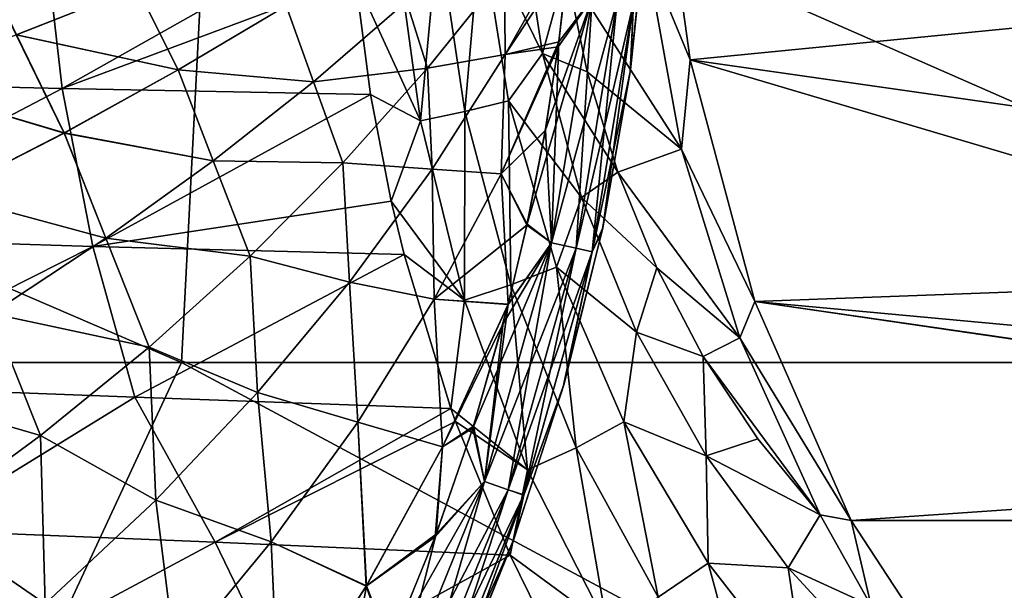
# Model space of a CAD drawing. Header units: metres. Extents: x -31 to 127, y -24 to 31.
# Tile 51 of 67: x 74.37 to 83.13, y -7.46 to -2.39. Entities that reach past the tile are written whole.
import ezdxf

# ---------------------------------------------------------------- set-up
doc = ezdxf.new("R2010")
doc.units = ezdxf.units.M
doc.layers.add('solid_13_381_041_XXX', color=7, linetype='CONTINUOUS')

msp = doc.modelspace()

# ---------------------------------------------------------------- linework, layer by layer
at = {"layer": 'solid_13_381_041_XXX'}
for points in [[(63.076927, -5.437656, 116.500481), (75.810173, -5.437519, 116.404778), (63.177544, -0.000002, 116.591469)], [(75.810173, -5.437519, 116.404778), (76.09156, -0.000004, 116.496918), (63.177544, -0.000002, 116.591469)], [(75.810173, -5.437519, 116.404778), (88.485725, -5.43728, 116.253616), (76.09156, -0.000004, 116.496918)], [(88.485725, -5.43728, 116.253616), (89.00058, -0.000008, 116.329041), (76.09156, -0.000004, 116.496918)], [(78.472176, -1.571682, 86.851082), (78.817268, -1.361088, 86.96067), (79.020027, -2.693497, 87.104797)], [(78.817268, -1.361088, 86.96067), (79.226974, -1.936257, 87.203484), (79.020027, -2.693497, 87.104797)], [(80.145645, -1.383227, 87.314178), (80.334839, -2.749225, 87.446655), (79.938927, -1.793789, 87.701996)], [(85.464806, -2.244101, 91.038696), (80.334839, -2.749225, 87.446655), (80.145645, -1.383227, 87.314178)], [(79.802727, -2.836613, 142.783401), (79.949883, -1.4312, 144.452744), (79.800087, -2.855421, 144.452576)], [(79.829887, -2.240978, 144.702988), (79.800087, -2.855421, 144.452576), (79.949883, -1.4312, 144.452744)], [(79.802727, -2.836613, 142.783401), (79.95063, -1.420501, 142.783234), (79.949883, -1.4312, 144.452744)], [(79.829956, -2.241009, 142.533188), (79.95063, -1.420501, 142.783234), (79.802727, -2.836613, 142.783401)], [(71.832405, -1.490406, 88.941589), (74.580406, -1.527408, 87.897751), (71.986473, -2.936584, 89.089287)], [(74.580406, -1.527408, 87.897751), (74.748299, -3.00258, 88.055763), (71.986473, -2.936584, 89.089287)], [(74.580406, -1.527408, 87.897751), (77.316429, -1.555323, 86.911156), (74.748299, -3.00258, 88.055763)], [(77.316429, -1.555323, 86.911156), (77.357124, -2.028431, 86.951797), (74.748299, -3.00258, 88.055763)], [(78.329185, -3.207813, 86.989578), (78.093201, -1.614398, 86.800346), (78.472176, -1.571682, 86.851082)], [(78.329185, -3.207813, 86.989578), (78.472176, -1.571682, 86.851082), (78.719185, -3.113192, 87.03492)], [(78.719185, -3.113192, 87.03492), (78.472176, -1.571682, 86.851082), (79.020027, -2.693497, 87.104797)], [(77.935043, -3.291317, 87.020927), (77.357124, -2.028431, 86.951797), (77.710754, -1.652223, 86.822449)], [(77.935043, -3.291317, 87.020927), (77.710754, -1.652223, 86.822449), (78.093201, -1.614398, 86.800346)], [(77.935043, -3.291317, 87.020927), (78.093201, -1.614398, 86.800346), (78.329185, -3.207813, 86.989578)], [(73.929863, -1.668485, 141.828461), (75.412605, -2.102057, 141.898651), (74.341164, -2.526996, 141.851685)], [(74.341354, -2.526913, 145.384277), (75.412811, -2.101965, 145.337311), (73.929977, -1.66845, 145.407501)], [(78.68306, -1.971724, 142.056122), (79.267128, -1.679703, 142.084183), (78.689606, -2.702314, 142.060745)], [(78.689552, -2.702387, 145.175232), (79.267151, -1.679758, 145.151794), (78.683182, -1.971559, 145.179855)], [(78.689552, -2.702387, 145.175232), (79.251251, -1.851345, 145.15184), (79.267151, -1.679758, 145.151794)], [(78.689606, -2.702314, 142.060745), (79.267128, -1.679703, 142.084183), (79.166901, -2.587183, 142.083984)], [(79.166901, -2.587183, 142.083984), (79.267128, -1.679703, 142.084183), (79.251221, -1.851475, 142.084137)], [(79.226974, -1.936257, 87.203484), (79.938927, -1.793789, 87.701996), (80.255531, -3.543342, 87.923691)], [(80.334839, -2.749225, 87.446655), (80.255531, -3.543342, 87.923691), (79.938927, -1.793789, 87.701996)], [(78.689552, -2.702387, 145.175232), (79.16095, -2.6319, 145.151993), (79.251251, -1.851345, 145.15184)], [(79.461189, -2.20013, 145.093231), (79.251251, -1.851345, 145.15184), (79.16095, -2.6319, 145.151993)], [(79.166901, -2.587183, 142.083984), (79.251221, -1.851475, 142.084137), (79.461578, -2.200195, 142.142914)], [(77.998665, -2.823141, 145.20871), (78.683182, -1.971559, 145.179855), (77.812042, -2.231223, 145.221664)], [(77.812073, -2.2312, 142.014313), (78.68306, -1.971724, 142.056122), (77.99855, -2.823292, 142.027252)], [(77.99855, -2.823292, 142.027252), (78.68306, -1.971724, 142.056122), (78.689606, -2.702314, 142.060745)], [(78.689552, -2.702387, 145.175232), (78.683182, -1.971559, 145.179855), (77.998665, -2.823141, 145.20871)], [(79.020027, -2.693497, 87.104797), (79.226974, -1.936257, 87.203484), (79.418236, -2.855146, 87.33741)], [(79.418236, -2.855146, 87.33741), (79.226974, -1.936257, 87.203484), (80.255531, -3.543342, 87.923691)], [(77.357124, -2.028431, 86.951797), (77.492111, -3.056379, 87.080612), (74.748299, -3.00258, 88.055763)], [(77.935043, -3.291317, 87.020927), (77.492111, -3.056379, 87.080612), (77.357124, -2.028431, 86.951797)], [(74.341164, -2.526996, 141.851685), (75.412605, -2.102057, 141.898651), (75.78083, -2.838293, 141.920502)], [(75.781105, -2.838127, 145.31546), (75.412811, -2.101965, 145.337311), (74.341354, -2.526913, 145.384277)], [(75.412605, -2.102057, 141.898651), (76.740791, -2.268135, 141.962479), (75.78083, -2.838293, 141.920502)], [(75.781105, -2.838127, 145.31546), (76.741074, -2.267952, 145.273483), (75.412811, -2.101965, 145.337311)], [(75.78083, -2.838293, 141.920502), (76.740791, -2.268135, 141.962479), (76.982925, -2.94303, 141.978561)], [(76.98288, -2.943054, 145.257416), (76.741074, -2.267952, 145.273483), (75.781105, -2.838127, 145.31546)], [(76.740791, -2.268135, 141.962479), (77.812073, -2.2312, 142.014313), (76.982925, -2.94303, 141.978561)], [(76.98288, -2.943054, 145.257416), (77.812042, -2.231223, 145.221664), (76.741074, -2.267952, 145.273483)], [(77.998665, -2.823141, 145.20871), (77.812042, -2.231223, 145.221664), (76.98288, -2.943054, 145.257416)], [(76.982925, -2.94303, 141.978561), (77.812073, -2.2312, 142.014313), (77.99855, -2.823292, 142.027252)], [(79.461189, -2.20013, 145.093231), (79.044975, -3.380362, 145.152176), (78.880875, -4.217706, 145.152359)], [(79.099976, -4.373842, 145.093445), (79.461189, -2.20013, 145.093231), (78.880875, -4.217706, 145.152359)], [(79.461189, -2.20013, 145.093231), (79.16095, -2.6319, 145.151993), (79.044975, -3.380362, 145.152176)], [(79.684326, -2.224841, 144.935211), (79.461189, -2.20013, 145.093231), (79.099976, -4.373842, 145.093445)], [(79.319, -4.422714, 144.935303), (79.684326, -2.224841, 144.935211), (79.099976, -4.373842, 145.093445)], [(79.166901, -2.587183, 142.083984), (79.461578, -2.200195, 142.142914), (79.100349, -4.37397, 142.1427)], [(79.319221, -4.422808, 142.300919), (79.100349, -4.37397, 142.1427), (79.461578, -2.200195, 142.142914)], [(79.319, -4.422714, 144.935303), (79.829887, -2.240978, 144.702988), (79.684326, -2.224841, 144.935211)], [(79.319, -4.422714, 144.935303), (79.461815, -4.45461, 144.703003), (79.829887, -2.240978, 144.702988)], [(79.319221, -4.422808, 142.300919), (79.461578, -2.200195, 142.142914), (79.684547, -2.224888, 142.30101)], [(79.319221, -4.422808, 142.300919), (79.684547, -2.224888, 142.30101), (79.461884, -4.45467, 142.533188)], [(79.829887, -2.240978, 144.702988), (79.461815, -4.45461, 144.703003), (79.800087, -2.855421, 144.452576)], [(79.684547, -2.224888, 142.30101), (79.829956, -2.241009, 142.533188), (79.461884, -4.45467, 142.533188)], [(79.461884, -4.45467, 142.533188), (79.829956, -2.241009, 142.533188), (79.556374, -4.241447, 142.783401)], [(79.829956, -2.241009, 142.533188), (79.802727, -2.836613, 142.783401), (79.556374, -4.241447, 142.783401)], [(85.464806, -2.244101, 91.038696), (86.037628, -3.563284, 91.439796), (80.334839, -2.749225, 87.446655)], [(73.227875, -2.942455, 141.804428), (74.341164, -2.526996, 141.851685), (74.766884, -3.398659, 141.877747)], [(74.767143, -3.39851, 145.358215), (74.341354, -2.526913, 145.384277), (73.22805, -2.942382, 145.431549)], [(74.341164, -2.526996, 141.851685), (75.78083, -2.838293, 141.920502), (74.766884, -3.398659, 141.877747)], [(74.767143, -3.39851, 145.358215), (75.781105, -2.838127, 145.31546), (74.341354, -2.526913, 145.384277)], [(78.651985, -3.761771, 142.06752), (79.166901, -2.587183, 142.083984), (79.045921, -3.374853, 142.083801)], [(78.689606, -2.702314, 142.060745), (79.166901, -2.587183, 142.083984), (78.651985, -3.761771, 142.06752)], [(79.045921, -3.374853, 142.083801), (79.166901, -2.587183, 142.083984), (79.100349, -4.37397, 142.1427)], [(77.99855, -2.823292, 142.027252), (78.689606, -2.702314, 142.060745), (78.039703, -3.721229, 142.036713)], [(78.039635, -3.721302, 145.199265), (78.689552, -2.702387, 145.175232), (77.998665, -2.823141, 145.20871)], [(78.652138, -3.761424, 145.168442), (78.689552, -2.702387, 145.175232), (78.039635, -3.721302, 145.199265)], [(78.039703, -3.721229, 142.036713), (78.689606, -2.702314, 142.060745), (78.651985, -3.761771, 142.06752)], [(78.652138, -3.761424, 145.168442), (79.044975, -3.380362, 145.152176), (79.16095, -2.6319, 145.151993)], [(78.652138, -3.761424, 145.168442), (79.16095, -2.6319, 145.151993), (78.689552, -2.702387, 145.175232)], [(78.719185, -3.113192, 87.03492), (79.020027, -2.693497, 87.104797), (79.366776, -3.970536, 87.35141)], [(79.020027, -2.693497, 87.104797), (79.418236, -2.855146, 87.33741), (79.690208, -3.747802, 87.527847)], [(79.020027, -2.693497, 87.104797), (79.690208, -3.747802, 87.527847), (79.366776, -3.970536, 87.35141)], [(80.334839, -2.749225, 87.446655), (80.908508, -4.895294, 87.848343), (80.255531, -3.543342, 87.923691)], [(86.845268, -4.677745, 92.00531), (80.908508, -4.895294, 87.848343), (80.334839, -2.749225, 87.446655)], [(86.037628, -3.563284, 91.439796), (86.845268, -4.677745, 92.00531), (80.334839, -2.749225, 87.446655)], [(74.766884, -3.398659, 141.877747), (75.78083, -2.838293, 141.920502), (76.091469, -3.644509, 141.941803)], [(76.091415, -3.644535, 145.294189), (75.781105, -2.838127, 145.31546), (74.767143, -3.39851, 145.358215)], [(75.78083, -2.838293, 141.920502), (76.982925, -2.94303, 141.978561), (76.091469, -3.644509, 141.941803)], [(76.091415, -3.644535, 145.294189), (76.98288, -2.943054, 145.257416), (75.781105, -2.838127, 145.31546)], [(77.244797, -3.664517, 145.238693), (77.998665, -2.823141, 145.20871), (76.98288, -2.943054, 145.257416)], [(76.982925, -2.94303, 141.978561), (77.99855, -2.823292, 142.027252), (77.244682, -3.664653, 141.997269)], [(77.244682, -3.664653, 141.997269), (77.99855, -2.823292, 142.027252), (78.039703, -3.721229, 142.036713)], [(78.039635, -3.721302, 145.199265), (77.998665, -2.823141, 145.20871), (77.244797, -3.664517, 145.238693)], [(79.690208, -3.747802, 87.527847), (79.418236, -2.855146, 87.33741), (80.255531, -3.543342, 87.923691)], [(79.461815, -4.45461, 144.703003), (79.551231, -4.26571, 144.452576), (79.800087, -2.855421, 144.452576)], [(79.556374, -4.241447, 142.783401), (79.800087, -2.855421, 144.452576), (79.551231, -4.26571, 144.452576)], [(79.556374, -4.241447, 142.783401), (79.802727, -2.836613, 142.783401), (79.800087, -2.855421, 144.452576)], [(71.986473, -2.936584, 89.089287), (74.748299, -3.00258, 88.055763), (72.235992, -4.317621, 89.339409)], [(73.227875, -2.942455, 141.804428), (74.766884, -3.398659, 141.877747), (73.699959, -3.945461, 141.834366)], [(73.700195, -3.945328, 145.401596), (74.767143, -3.39851, 145.358215), (73.22805, -2.942382, 145.431549)], [(77.244797, -3.664517, 145.238693), (76.98288, -2.943054, 145.257416), (76.091415, -3.644535, 145.294189)], [(76.091469, -3.644509, 141.941803), (76.982925, -2.94303, 141.978561), (77.244682, -3.664653, 141.997269)], [(74.748299, -3.00258, 88.055763), (75.020523, -4.405985, 88.323151), (72.235992, -4.317621, 89.339409)], [(74.748299, -3.00258, 88.055763), (77.492111, -3.056379, 87.080612), (75.020523, -4.405985, 88.323151)], [(77.492111, -3.056379, 87.080612), (77.675568, -4.003174, 87.2537), (75.020523, -4.405985, 88.323151)], [(77.935043, -3.291317, 87.020927), (77.675568, -4.003174, 87.2537), (77.492111, -3.056379, 87.080612)], [(78.738945, -4.746853, 87.31913), (78.329185, -3.207813, 86.989578), (78.719185, -3.113192, 87.03492)], [(79.144585, -4.589561, 87.352158), (78.719185, -3.113192, 87.03492), (79.366776, -3.970536, 87.35141)], [(78.738945, -4.746853, 87.31913), (78.719185, -3.113192, 87.03492), (79.144585, -4.589561, 87.352158)], [(78.327797, -4.884779, 87.369377), (77.935043, -3.291317, 87.020927), (78.329185, -3.207813, 86.989578)], [(78.327797, -4.884779, 87.369377), (78.329185, -3.207813, 86.989578), (78.738945, -4.746853, 87.31913)], [(78.327797, -4.884779, 87.369377), (77.675568, -4.003174, 87.2537), (77.935043, -3.291317, 87.020927)], [(73.699959, -3.945461, 141.834366), (74.766884, -3.398659, 141.877747), (75.136284, -4.332363, 141.904037)], [(75.136223, -4.332391, 145.33194), (74.767143, -3.39851, 145.358215), (73.700195, -3.945328, 145.401596)], [(74.766884, -3.398659, 141.877747), (76.091469, -3.644509, 141.941803), (75.136284, -4.332363, 141.904037)], [(75.136223, -4.332391, 145.33194), (76.091415, -3.644535, 145.294189), (74.767143, -3.39851, 145.358215)], [(78.651985, -3.761771, 142.06752), (79.045921, -3.374853, 142.083801), (78.882927, -4.208261, 142.083618)], [(78.652138, -3.761424, 145.168442), (78.880875, -4.217706, 145.152359), (79.044975, -3.380362, 145.152176)], [(78.882927, -4.208261, 142.083618), (79.045921, -3.374853, 142.083801), (79.100349, -4.37397, 142.1427)], [(79.690208, -3.747802, 87.527847), (80.255531, -3.543342, 87.923691), (80.774719, -5.21923, 88.287231)], [(80.908508, -4.895294, 87.848343), (80.774719, -5.21923, 88.287231), (80.255531, -3.543342, 87.923691)], [(76.419945, -4.49194, 145.269775), (76.091415, -3.644535, 145.294189), (75.136223, -4.332391, 145.33194)], [(75.136284, -4.332363, 141.904037), (76.091469, -3.644509, 141.941803), (76.419838, -4.492062, 141.966187)], [(76.419945, -4.49194, 145.269775), (77.244797, -3.664517, 145.238693), (76.091415, -3.644535, 145.294189)], [(76.091469, -3.644509, 141.941803), (77.244682, -3.664653, 141.997269), (76.419838, -4.492062, 141.966187)], [(76.419838, -4.492062, 141.966187), (77.244682, -3.664653, 141.997269), (77.30555, -4.724035, 142.011551)], [(77.305473, -4.724107, 145.224426), (77.244797, -3.664517, 145.238693), (76.419945, -4.49194, 145.269775)], [(77.244682, -3.664653, 141.997269), (78.039703, -3.721229, 142.036713), (77.30555, -4.724035, 142.011551)], [(77.305473, -4.724107, 145.224426), (78.039635, -3.721302, 145.199265), (77.244797, -3.664517, 145.238693)], [(78.058296, -4.875125, 145.185715), (78.039635, -3.721302, 145.199265), (77.305473, -4.724107, 145.224426)], [(77.30555, -4.724035, 142.011551), (78.039703, -3.721229, 142.036713), (78.058128, -4.875442, 142.050247)], [(78.058296, -4.875125, 145.185715), (78.652138, -3.761424, 145.168442), (78.039635, -3.721302, 145.199265)], [(78.039703, -3.721229, 142.036713), (78.651985, -3.761771, 142.06752), (78.058128, -4.875442, 142.050247)], [(78.058128, -4.875442, 142.050247), (78.651985, -3.761771, 142.06752), (78.715309, -4.920497, 142.083481)], [(78.058296, -4.875125, 145.185715), (78.880875, -4.217706, 145.152359), (78.652138, -3.761424, 145.168442)], [(78.651985, -3.761771, 142.06752), (78.882927, -4.208261, 142.083618), (78.715309, -4.920497, 142.083481)], [(79.366776, -3.970536, 87.35141), (79.690208, -3.747802, 87.527847), (80.036446, -4.596484, 87.770279)], [(80.036446, -4.596484, 87.770279), (79.690208, -3.747802, 87.527847), (80.774719, -5.21923, 88.287231)], [(73.699959, -3.945461, 141.834366), (75.136284, -4.332363, 141.904037), (74.119164, -5.001975, 141.865479)], [(74.119087, -5.002003, 145.370514), (75.136223, -4.332391, 145.33194), (73.700195, -3.945328, 145.401596)], [(77.675568, -4.003174, 87.2537), (77.789856, -4.477239, 87.362053), (75.020523, -4.405985, 88.323151)], [(78.327797, -4.884779, 87.369377), (77.789856, -4.477239, 87.362053), (77.675568, -4.003174, 87.2537)], [(79.144585, -4.589561, 87.352158), (79.366776, -3.970536, 87.35141), (79.85582, -5.168183, 87.699463)], [(79.366776, -3.970536, 87.35141), (80.036446, -4.596484, 87.770279), (79.85582, -5.168183, 87.699463)], [(78.058296, -4.875125, 145.185715), (78.715042, -4.921641, 145.152496), (78.880875, -4.217706, 145.152359)], [(79.099976, -4.373842, 145.093445), (78.880875, -4.217706, 145.152359), (78.715042, -4.921641, 145.152496)], [(78.715309, -4.920497, 142.083481), (78.882927, -4.208261, 142.083618), (79.100349, -4.37397, 142.1427)], [(79.212242, -5.628173, 142.783218), (79.551231, -4.26571, 144.452576), (79.204514, -5.655183, 144.452759)], [(79.461815, -4.45461, 144.703003), (79.204514, -5.655183, 144.452759), (79.551231, -4.26571, 144.452576)], [(79.212242, -5.628173, 142.783218), (79.556374, -4.241447, 142.783401), (79.551231, -4.26571, 144.452576)], [(79.461884, -4.45467, 142.533188), (79.556374, -4.241447, 142.783401), (79.212242, -5.628173, 142.783218)], [(72.235992, -4.317621, 89.339409), (75.020523, -4.405985, 88.323151), (72.578102, -5.639544, 89.69445)], [(75.52327, -5.301376, 145.30191), (75.136223, -4.332391, 145.33194), (74.119087, -5.002003, 145.370514)], [(74.119164, -5.001975, 141.865479), (75.136284, -4.332363, 141.904037), (75.523178, -5.301483, 141.934067)], [(75.52327, -5.301376, 145.30191), (76.419945, -4.49194, 145.269775), (75.136223, -4.332391, 145.33194)], [(75.136284, -4.332363, 141.904037), (76.419838, -4.492062, 141.966187), (75.523178, -5.301483, 141.934067)], [(79.099976, -4.373842, 145.093445), (78.668716, -5.098317, 145.152557), (78.400391, -6.020427, 145.152771)], [(78.504082, -6.495343, 145.093781), (79.099976, -4.373842, 145.093445), (78.400391, -6.020427, 145.152771)], [(79.319, -4.422714, 144.935303), (79.099976, -4.373842, 145.093445), (78.504082, -6.495343, 145.093781)], [(78.715309, -4.920497, 142.083481), (79.100349, -4.37397, 142.1427), (78.504448, -6.495532, 142.14238)], [(78.716545, -6.567977, 142.300797), (78.504448, -6.495532, 142.14238), (79.100349, -4.37397, 142.1427)], [(79.099976, -4.373842, 145.093445), (78.715042, -4.921641, 145.152496), (78.668716, -5.098317, 145.152557)], [(78.716545, -6.567977, 142.300797), (79.100349, -4.37397, 142.1427), (79.319221, -4.422808, 142.300919)], [(75.020523, -4.405985, 88.323151), (75.394104, -5.744803, 88.702606), (72.578102, -5.639544, 89.69445)], [(75.020523, -4.405985, 88.323151), (77.789856, -4.477239, 87.362053), (75.394104, -5.744803, 88.702606)], [(78.716331, -6.567838, 144.935455), (79.319, -4.422714, 144.935303), (78.504082, -6.495343, 145.093781)], [(78.716331, -6.567838, 144.935455), (79.461815, -4.45461, 144.703003), (79.319, -4.422714, 144.935303)], [(78.716331, -6.567838, 144.935455), (78.854614, -6.615113, 144.703033), (79.461815, -4.45461, 144.703003)], [(78.716545, -6.567977, 142.300797), (79.319221, -4.422808, 142.300919), (78.854683, -6.615201, 142.533188)], [(79.461815, -4.45461, 144.703003), (78.854614, -6.615113, 144.703033), (79.204514, -5.655183, 144.452759)], [(79.319221, -4.422808, 142.300919), (79.461884, -4.45467, 142.533188), (78.854683, -6.615201, 142.533188)], [(78.854683, -6.615201, 142.533188), (79.461884, -4.45467, 142.533188), (79.212242, -5.628173, 142.783218)], [(77.789856, -4.477239, 87.362053), (78.206451, -5.845764, 87.766739), (75.394104, -5.744803, 88.702606)], [(75.523178, -5.301483, 141.934067), (76.419838, -4.492062, 141.966187), (76.485901, -5.705687, 141.98526)], [(76.485817, -5.705758, 145.250717), (76.419945, -4.49194, 145.269775), (75.52327, -5.301376, 145.30191)], [(76.419838, -4.492062, 141.966187), (77.30555, -4.724035, 142.011551), (76.485901, -5.705687, 141.98526)], [(76.485817, -5.705758, 145.250717), (77.305473, -4.724107, 145.224426), (76.419945, -4.49194, 145.269775)], [(78.327797, -4.884779, 87.369377), (78.206451, -5.845764, 87.766739), (77.789856, -4.477239, 87.362053)], [(79.319374, -6.194679, 87.787849), (78.738945, -4.746853, 87.31913), (79.144585, -4.589561, 87.352158)], [(79.743332, -5.966364, 87.799759), (79.144585, -4.589561, 87.352158), (79.85582, -5.168183, 87.699463)], [(79.319374, -6.194679, 87.787849), (79.144585, -4.589561, 87.352158), (79.743332, -5.966364, 87.799759)], [(79.85582, -5.168183, 87.699463), (80.036446, -4.596484, 87.770279), (80.450508, -5.383451, 88.060219)], [(80.450508, -5.383451, 88.060219), (80.036446, -4.596484, 87.770279), (80.774719, -5.21923, 88.287231)], [(77.377121, -5.967072, 145.203873), (77.305473, -4.724107, 145.224426), (76.485817, -5.705758, 145.250717)], [(76.485901, -5.705687, 141.98526), (77.30555, -4.724035, 142.011551), (77.376953, -5.967359, 142.032089)], [(77.377121, -5.967072, 145.203873), (78.058296, -4.875125, 145.185715), (77.305473, -4.724107, 145.224426)], [(77.30555, -4.724035, 142.011551), (78.058128, -4.875442, 142.050247), (77.376953, -5.967359, 142.032089)], [(86.845268, -4.677745, 92.00531), (87.863297, -5.537941, 92.71814), (80.908508, -4.895294, 87.848343)], [(78.88752, -6.392975, 87.868378), (78.327797, -4.884779, 87.369377), (78.738945, -4.746853, 87.31913)], [(78.88752, -6.392975, 87.868378), (78.738945, -4.746853, 87.31913), (79.319374, -6.194679, 87.787849)], [(77.376953, -5.967359, 142.032089), (78.058128, -4.875442, 142.050247), (78.132324, -6.187538, 142.072556)], [(77.377121, -5.967072, 145.203873), (78.131775, -6.188595, 145.163437), (78.058296, -4.875125, 145.185715)], [(78.058128, -4.875442, 142.050247), (78.715309, -4.920497, 142.083481), (78.132324, -6.187538, 142.072556)], [(78.058296, -4.875125, 145.185715), (78.131775, -6.188595, 145.163437), (78.715042, -4.921641, 145.152496)], [(78.88752, -6.392975, 87.868378), (78.206451, -5.845764, 87.766739), (78.327797, -4.884779, 87.369377)], [(80.908508, -4.895294, 87.848343), (81.766792, -6.841255, 88.449318), (80.774719, -5.21923, 88.287231)], [(90.250221, -6.258819, 94.389481), (81.766792, -6.841255, 88.449318), (80.908508, -4.895294, 87.848343)], [(88.998772, -6.065419, 93.513206), (90.250221, -6.258819, 94.389481), (80.908508, -4.895294, 87.848343)], [(87.863297, -5.537941, 92.71814), (88.998772, -6.065419, 93.513206), (80.908508, -4.895294, 87.848343)], [(78.131775, -6.188595, 145.163437), (78.668716, -5.098317, 145.152557), (78.715042, -4.921641, 145.152496)], [(78.132324, -6.187538, 142.072556), (78.715309, -4.920497, 142.083481), (78.405983, -6.002806, 142.083206)], [(78.405983, -6.002806, 142.083206), (78.715309, -4.920497, 142.083481), (78.672318, -5.084739, 142.083435)], [(78.672318, -5.084739, 142.083435), (78.715309, -4.920497, 142.083481), (78.504448, -6.495532, 142.14238)], [(74.55732, -6.087535, 145.3349), (74.119087, -5.002003, 145.370514), (73.04319, -5.648176, 145.409668)], [(73.043282, -5.648148, 141.826309), (74.119164, -5.001975, 141.865479), (74.557228, -6.087627, 141.901077)], [(74.55732, -6.087535, 145.3349), (75.52327, -5.301376, 145.30191), (74.119087, -5.002003, 145.370514)], [(74.119164, -5.001975, 141.865479), (75.523178, -5.301483, 141.934067), (74.557228, -6.087627, 141.901077)], [(78.131775, -6.188595, 145.163437), (78.400391, -6.020427, 145.152771), (78.668716, -5.098317, 145.152557)], [(78.405983, -6.002806, 142.083206), (78.672318, -5.084739, 142.083435), (78.504448, -6.495532, 142.14238)], [(79.743332, -5.966364, 87.799759), (79.85582, -5.168183, 87.699463), (80.475189, -6.267766, 88.140533)], [(79.85582, -5.168183, 87.699463), (80.450508, -5.383451, 88.060219), (80.475189, -6.267766, 88.140533)], [(80.450508, -5.383451, 88.060219), (80.774719, -5.21923, 88.287231), (81.489319, -6.792022, 88.787598)], [(81.766792, -6.841255, 88.449318), (81.489319, -6.792022, 88.787598), (80.774719, -5.21923, 88.287231)], [(74.557228, -6.087627, 141.901077), (75.523178, -5.301483, 141.934067), (75.582001, -6.660378, 141.957962)], [(75.581902, -6.660448, 145.278015), (75.52327, -5.301376, 145.30191), (74.55732, -6.087535, 145.3349)], [(75.523178, -5.301483, 141.934067), (76.485901, -5.705687, 141.98526), (75.582001, -6.660378, 141.957962)], [(75.581902, -6.660448, 145.278015), (76.485817, -5.705758, 145.250717), (75.52327, -5.301376, 145.30191)], [(80.934677, -6.114958, 88.399231), (80.450508, -5.383451, 88.060219), (81.489319, -6.792022, 88.787598)], [(80.475189, -6.267766, 88.140533), (80.450508, -5.383451, 88.060219), (80.934677, -6.114958, 88.399231)], [(73.27639, -10.885633, 116.164307), (75.810173, -5.437519, 116.404778), (63.076927, -5.437656, 116.500481)], [(73.27639, -10.885633, 116.164307), (85.962364, -10.885195, 116.054016), (75.810173, -5.437519, 116.404778)], [(85.962364, -10.885195, 116.054016), (88.485725, -5.43728, 116.253616), (75.810173, -5.437519, 116.404778)], [(72.578102, -5.639544, 89.69445), (75.394104, -5.744803, 88.702606), (73.470917, -6.926855, 90.000137)], [(73.525543, -6.844785, 145.368546), (74.55732, -6.087535, 145.3349), (73.04319, -5.648176, 145.409668)], [(73.043282, -5.648148, 141.826309), (74.557228, -6.087627, 141.901077), (73.525467, -6.844863, 141.867432)], [(78.771324, -6.990407, 142.782883), (79.204514, -5.655183, 144.452759), (78.761635, -7.017059, 144.45311)], [(78.854614, -6.615113, 144.703033), (78.761635, -7.017059, 144.45311), (79.204514, -5.655183, 144.452759)], [(78.771324, -6.990407, 142.782883), (79.212242, -5.628173, 142.783218), (79.204514, -5.655183, 144.452759)], [(78.854683, -6.615201, 142.533188), (79.212242, -5.628173, 142.783218), (78.771324, -6.990407, 142.782883)], [(75.394104, -5.744803, 88.702606), (76.109253, -7.035732, 89.118416), (73.470917, -6.926855, 90.000137)], [(75.394104, -5.744803, 88.702606), (78.206451, -5.845764, 87.766739), (76.109253, -7.035732, 89.118416)], [(76.608711, -7.031713, 145.2229), (76.485817, -5.705758, 145.250717), (75.581902, -6.660448, 145.278015)], [(75.582001, -6.660378, 141.957962), (76.485901, -5.705687, 141.98526), (76.608543, -7.031968, 142.013077)], [(76.608711, -7.031713, 145.2229), (77.377121, -5.967072, 145.203873), (76.485817, -5.705758, 145.250717)], [(76.485901, -5.705687, 141.98526), (77.376953, -5.967359, 142.032089), (76.608543, -7.031968, 142.013077)], [(78.206451, -5.845764, 87.766739), (78.247612, -5.960944, 87.807541), (76.109253, -7.035732, 89.118416)], [(78.88752, -6.392975, 87.868378), (78.247612, -5.960944, 87.807541), (78.206451, -5.845764, 87.766739)], [(78.247612, -5.960944, 87.807541), (78.733574, -7.150352, 88.296234), (76.109253, -7.035732, 89.118416)], [(76.608543, -7.031968, 142.013077), (77.376953, -5.967359, 142.032089), (77.45401, -7.422808, 142.061188)], [(76.608711, -7.031713, 145.2229), (77.4534, -7.423778, 145.174805), (77.377121, -5.967072, 145.203873)], [(77.376953, -5.967359, 142.032089), (78.132324, -6.187538, 142.072556), (77.45401, -7.422808, 142.061188)], [(77.377121, -5.967072, 145.203873), (77.4534, -7.423778, 145.174805), (78.131775, -6.188595, 145.163437)], [(78.504082, -6.495343, 145.093781), (78.400391, -6.020427, 145.152771), (78.0662, -6.985538, 145.153076)], [(78.131775, -6.188595, 145.163437), (78.0662, -6.985538, 145.153076), (78.400391, -6.020427, 145.152771)], [(78.074181, -6.964249, 142.082916), (78.405983, -6.002806, 142.083206), (78.504448, -6.495532, 142.14238)], [(78.132324, -6.187538, 142.072556), (78.405983, -6.002806, 142.083206), (78.074181, -6.964249, 142.082916)], [(78.88752, -6.392975, 87.868378), (78.733574, -7.150352, 88.296234), (78.247612, -5.960944, 87.807541)], [(80.050781, -7.523589, 88.380089), (79.319374, -6.194679, 87.787849), (79.743332, -5.966364, 87.799759)], [(80.494728, -7.219898, 88.362411), (79.743332, -5.966364, 87.799759), (80.475189, -6.267766, 88.140533)], [(80.050781, -7.523589, 88.380089), (79.743332, -5.966364, 87.799759), (80.494728, -7.219898, 88.362411)], [(73.525467, -6.844863, 141.867432), (74.557228, -6.087627, 141.901077), (74.597855, -7.581459, 141.929855)], [(74.59774, -7.581526, 145.306122), (74.55732, -6.087535, 145.3349), (73.525543, -6.844785, 145.368546)], [(74.557228, -6.087627, 141.901077), (75.582001, -6.660378, 141.957962), (74.597855, -7.581459, 141.929855)], [(74.59774, -7.581526, 145.306122), (75.581902, -6.660448, 145.278015), (74.55732, -6.087535, 145.3349)], [(80.475189, -6.267766, 88.140533), (80.934677, -6.114958, 88.399231), (81.489319, -6.792022, 88.787598)], [(78.131775, -6.188595, 145.163437), (77.4534, -7.423778, 145.174805), (78.0662, -6.985538, 145.153076)], [(77.45401, -7.422808, 142.061188), (78.132324, -6.187538, 142.072556), (78.074181, -6.964249, 142.082916)], [(79.595421, -7.784257, 88.501389), (78.88752, -6.392975, 87.868378), (79.319374, -6.194679, 87.787849)], [(79.595421, -7.784257, 88.501389), (79.319374, -6.194679, 87.787849), (80.050781, -7.523589, 88.380089)], [(80.475189, -6.267766, 88.140533), (81.489319, -6.792022, 88.787598), (81.205566, -7.261828, 88.660805)], [(80.494728, -7.219898, 88.362411), (80.475189, -6.267766, 88.140533), (81.205566, -7.261828, 88.660805)], [(90.250221, -6.258819, 94.389481), (98.733521, -6.841511, 100.329552), (81.766792, -6.841255, 88.449318)], [(79.595421, -7.784257, 88.501389), (78.733574, -7.150352, 88.296234), (78.88752, -6.392975, 87.868378)], [(78.504082, -6.495343, 145.093781), (78.0662, -6.985538, 145.153076), (77.654343, -7.995764, 145.153442)], [(77.678703, -8.538626, 145.094238), (78.504082, -6.495343, 145.093781), (77.654343, -7.995764, 145.153442)], [(78.716331, -6.567838, 144.935455), (78.504082, -6.495343, 145.093781), (77.678703, -8.538626, 145.094238)], [(78.074181, -6.964249, 142.082916), (78.504448, -6.495532, 142.14238), (77.679047, -8.538873, 142.141922)], [(77.881676, -8.634238, 142.300613), (77.679047, -8.538873, 142.141922), (78.504448, -6.495532, 142.14238)], [(77.881676, -8.634238, 142.300613), (78.504448, -6.495532, 142.14238), (78.716545, -6.567977, 142.300797)], [(77.88147, -8.634054, 144.935654), (78.716331, -6.567838, 144.935455), (77.678703, -8.538626, 145.094238)], [(77.88147, -8.634054, 144.935654), (78.854614, -6.615113, 144.703033), (78.716331, -6.567838, 144.935455)], [(77.88147, -8.634054, 144.935654), (78.013443, -8.696224, 144.703064), (78.854614, -6.615113, 144.703033)], [(77.881676, -8.634238, 142.300613), (78.716545, -6.567977, 142.300797), (78.013496, -8.69634, 142.533173)], [(78.854614, -6.615113, 144.703033), (78.013443, -8.696224, 144.703064), (78.761635, -7.017059, 144.45311)], [(78.716545, -6.567977, 142.300797), (78.854683, -6.615201, 142.533188), (78.013496, -8.69634, 142.533173)], [(78.013496, -8.69634, 142.533173), (78.854683, -6.615201, 142.533188), (78.235435, -8.320683, 142.782364)], [(78.854683, -6.615201, 142.533188), (78.771324, -6.990407, 142.782883), (78.235435, -8.320683, 142.782364)], [(75.756226, -8.062854, 145.24263), (75.581902, -6.660448, 145.278015), (74.59774, -7.581526, 145.306122)], [(74.597855, -7.581459, 141.929855), (75.582001, -6.660378, 141.957962), (75.756065, -8.063078, 141.993347)], [(75.756226, -8.062854, 145.24263), (76.608711, -7.031713, 145.2229), (75.581902, -6.660448, 145.278015)], [(75.582001, -6.660378, 141.957962), (76.608543, -7.031968, 142.013077), (75.756065, -8.063078, 141.993347)], [(81.205566, -7.261828, 88.660805), (81.489319, -6.792022, 88.787598), (81.94355, -7.599006, 89.140999)], [(81.766792, -6.841255, 88.449318), (81.94355, -7.599006, 89.140999), (81.489319, -6.792022, 88.787598)], [(73.525467, -6.844863, 141.867432), (74.597855, -7.581459, 141.929855), (73.537621, -8.462234, 141.901169)], [(73.537491, -8.462296, 145.334808), (74.59774, -7.581526, 145.306122), (73.525543, -6.844785, 145.368546)], [(81.766792, -6.841255, 88.449318), (82.912468, -8.591105, 89.251526), (81.94355, -7.599006, 89.140999)], [(81.766792, -6.841255, 88.449318), (98.733521, -6.841511, 100.329552), (82.912468, -8.591105, 89.251526)], [(82.912468, -8.591105, 89.251526), (98.733521, -6.841511, 100.329552), (97.587738, -8.591413, 99.527267)], [(73.470917, -6.926855, 90.000137), (76.109253, -7.035732, 89.118416), (74.02066, -8.149513, 90.575066)], [(77.4534, -7.423778, 145.174805), (77.654343, -7.995764, 145.153442), (78.0662, -6.985538, 145.153076)], [(77.45401, -7.422808, 142.061188), (78.074181, -6.964249, 142.082916), (77.665047, -7.9714, 142.082535)], [(77.665047, -7.9714, 142.082535), (78.074181, -6.964249, 142.082916), (77.679047, -8.538873, 142.141922)], [(78.235435, -8.320683, 142.782364), (78.771324, -6.990407, 142.782883), (78.761635, -7.017059, 144.45311)], [(76.109253, -7.035732, 89.118416), (76.705971, -8.266958, 89.729752), (74.02066, -8.149513, 90.575066)], [(75.756065, -8.063078, 141.993347), (76.608543, -7.031968, 142.013077), (76.679298, -8.619637, 142.049271)], [(75.756226, -8.062854, 145.24263), (76.67865, -8.620518, 145.186722), (76.608711, -7.031713, 145.2229)], [(76.109253, -7.035732, 89.118416), (78.733574, -7.150352, 88.296234), (76.705971, -8.266958, 89.729752)], [(76.608543, -7.031968, 142.013077), (77.45401, -7.422808, 142.061188), (76.679298, -8.619637, 142.049271)], [(76.608711, -7.031713, 145.2229), (76.67865, -8.620518, 145.186722), (77.4534, -7.423778, 145.174805)], [(78.013443, -8.696224, 144.703064), (78.224754, -8.344691, 144.453629), (78.761635, -7.017059, 144.45311)], [(78.235435, -8.320683, 142.782364), (78.761635, -7.017059, 144.45311), (78.224754, -8.344691, 144.453629)], [(78.733574, -7.150352, 88.296234), (79.073128, -7.842833, 88.640785), (76.705971, -8.266958, 89.729752)], [(79.595421, -7.784257, 88.501389), (79.073128, -7.842833, 88.640785), (78.733574, -7.150352, 88.296234)], [(80.90406, -8.722139, 89.070793), (80.050781, -7.523589, 88.380089), (80.494728, -7.219898, 88.362411)], [(81.36937, -8.342873, 89.01741), (80.494728, -7.219898, 88.362411), (81.205566, -7.261828, 88.660805)], [(80.90406, -8.722139, 89.070793), (80.494728, -7.219898, 88.362411), (81.36937, -8.342873, 89.01741)], [(81.205566, -7.261828, 88.660805), (81.94355, -7.599006, 89.140999), (82.025467, -8.152877, 89.244804)], [(81.36937, -8.342873, 89.01741), (81.205566, -7.261828, 88.660805), (82.025467, -8.152877, 89.244804)], [(77.4534, -7.423778, 145.174805), (76.67865, -8.620518, 145.186722), (77.654343, -7.995764, 145.153442)], [(76.679298, -8.619637, 142.049271), (77.45401, -7.422808, 142.061188), (77.165054, -9.02508, 142.082062)], [(77.45401, -7.422808, 142.061188), (77.665047, -7.9714, 142.082535), (77.165054, -9.02508, 142.082062)]]:
    msp.add_3dface(points, dxfattribs=at)

doc.saveas('drawing.dxf')
